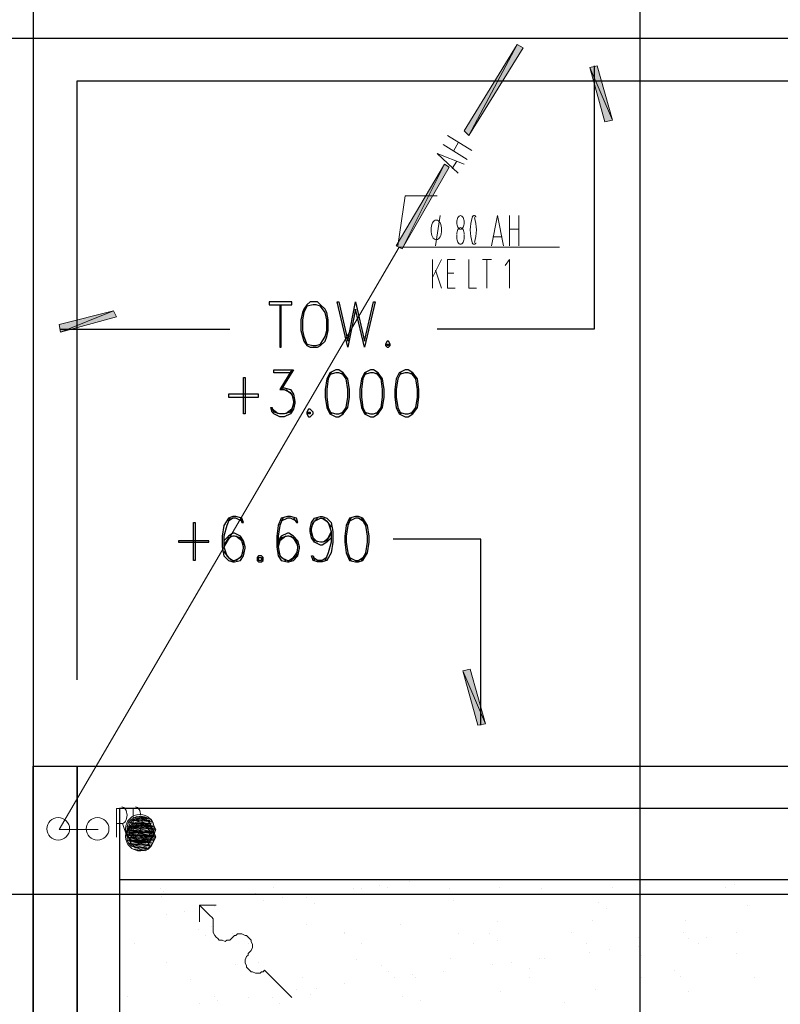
# Model space of a CAD drawing. Header units: millimetres. Extents: x 0 to 420, y 0 to 297.
# Tile 90 of 95: x 274 to 295, y 202 to 230. Entities that reach past the tile are written whole.
import ezdxf

# ---------------------------------------------------------------- set-up
doc = ezdxf.new("R2010")
doc.units = ezdxf.units.MM
doc.layers.add('FILL_000000', color=7, linetype='Continuous')
doc.layers.add('LINE_000000', color=7, linetype='Continuous')
doc.layers.add('FILL_FFFFFF', color=7, linetype='Continuous', true_color=0xffffff)
doc.layers.add('LINE_FFFFFF', color=7, linetype='Continuous', true_color=0xffffff)

msp = doc.modelspace()

# ---------------------------------------------------------------- hatches: boundary and pattern name
at = {"layer": 'FILL_000000'}
h = msp.add_hatch(color=7, dxfattribs=at)
h.dxf.hatch_style = 1
h.paths.add_polyline_path([(287.867, 229.235), (286.512, 226.695), (286.385, 226.822), (287.867, 229.235)])
h = msp.add_hatch(color=7, dxfattribs=at)
h.dxf.hatch_style = 1
h.paths.add_polyline_path([(288.036, 229.15), (287.867, 229.235), (286.512, 226.695), (288.036, 229.15)])
h = msp.add_hatch(color=7, dxfattribs=at)
h.dxf.hatch_style = 1
h.paths.add_polyline_path([(290.11, 228.642), (289.899, 228.6), (290.534, 227.118), (290.11, 228.642)])
h = msp.add_hatch(color=7, dxfattribs=at)
h.dxf.hatch_style = 1
h.paths.add_polyline_path([(289.899, 228.6), (290.534, 227.118), (290.322, 227.076), (289.899, 228.6)])
h = msp.add_hatch(color=7, dxfattribs=at)
h.dxf.hatch_style = 1
h.paths.add_polyline_path([(285.835, 225.891), (284.649, 223.52), (284.48, 223.605), (285.835, 225.891)])
h = msp.add_hatch(color=7, dxfattribs=at)
h.dxf.hatch_style = 1
h.paths.add_polyline_path([(285.962, 225.806), (285.835, 225.891), (284.649, 223.52), (285.962, 225.806)])
h = msp.add_hatch(color=7, dxfattribs=at)
h.dxf.hatch_style = 1
h.paths.add_polyline_path([(275.04, 221.403), (275.082, 221.192), (276.564, 221.784), (275.04, 221.403)])
h = msp.add_hatch(color=7, dxfattribs=at)
h.dxf.hatch_style = 1
h.paths.add_polyline_path([(275.082, 221.192), (276.564, 221.784), (276.648, 221.615), (275.082, 221.192)])
h = msp.add_hatch(color=7, dxfattribs=at)
h.dxf.hatch_style = 1
h.paths.add_polyline_path([(286.978, 210.227), (286.343, 211.709), (286.554, 211.751), (286.978, 210.227)])
h = msp.add_hatch(color=7, dxfattribs=at)
h.dxf.hatch_style = 1
h.paths.add_polyline_path([(286.766, 210.185), (286.978, 210.227), (286.343, 211.709), (286.766, 210.185)])
at = {"layer": 'FILL_FFFFFF'}
h = msp.add_hatch(color=7, dxfattribs=at)
h.dxf.hatch_style = 1
h.paths.add_polyline_path([(276.987, 207.476), (277.707, 207.349), (277.072, 207.56), (276.987, 207.476)])
h = msp.add_hatch(color=7, dxfattribs=at)
h.dxf.hatch_style = 1
h.paths.add_polyline_path([(277.072, 207.56), (277.664, 207.476), (277.156, 207.603), (277.072, 207.56)])
h = msp.add_hatch(color=7, dxfattribs=at)
h.dxf.hatch_style = 1
h.paths.add_polyline_path([(277.707, 207.349), (277.072, 207.56), (277.664, 207.476), (277.707, 207.349)])
h = msp.add_hatch(color=7, dxfattribs=at)
h.dxf.hatch_style = 1
h.paths.add_polyline_path([(277.156, 207.603), (277.622, 207.56), (277.241, 207.645), (277.156, 207.603)])
h = msp.add_hatch(color=7, dxfattribs=at)
h.dxf.hatch_style = 1
h.paths.add_polyline_path([(277.664, 207.476), (277.156, 207.603), (277.622, 207.56), (277.664, 207.476)])
h = msp.add_hatch(color=7, dxfattribs=at)
h.dxf.hatch_style = 1
h.paths.add_polyline_path([(276.945, 207.349), (277.749, 207.264), (276.987, 207.476), (276.945, 207.349)])
h = msp.add_hatch(color=7, dxfattribs=at)
h.dxf.hatch_style = 1
h.paths.add_polyline_path([(276.945, 207.264), (277.707, 207.137), (276.945, 207.349), (276.945, 207.264)])
h = msp.add_hatch(color=7, dxfattribs=at)
h.dxf.hatch_style = 1
h.paths.add_polyline_path([(277.707, 207.137), (276.945, 207.349), (277.749, 207.264), (277.707, 207.137)])
h = msp.add_hatch(color=7, dxfattribs=at)
h.dxf.hatch_style = 1
h.paths.add_polyline_path([(276.945, 207.137), (277.664, 207.052), (276.945, 207.264), (276.945, 207.137)])
h = msp.add_hatch(color=7, dxfattribs=at)
h.dxf.hatch_style = 1
h.paths.add_polyline_path([(277.664, 207.052), (276.945, 207.264), (277.707, 207.137), (277.664, 207.052)])
h = msp.add_hatch(color=7, dxfattribs=at)
h.dxf.hatch_style = 1
h.paths.add_polyline_path([(276.945, 207.179), (277.749, 207.052), (276.987, 207.264), (276.945, 207.179)])
h = msp.add_hatch(color=7, dxfattribs=at)
h.dxf.hatch_style = 1
h.paths.add_polyline_path([(276.945, 207.179), (277.749, 207.052), (276.987, 207.264), (276.945, 207.179)])
h = msp.add_hatch(color=7, dxfattribs=at)
h.dxf.hatch_style = 1
h.paths.add_polyline_path([(277.749, 207.264), (276.987, 207.476), (277.707, 207.349), (277.749, 207.264)])
h = msp.add_hatch(color=7, dxfattribs=at)
h.dxf.hatch_style = 1
h.paths.add_polyline_path([(276.987, 207.264), (277.707, 207.179), (277.072, 207.349), (276.987, 207.264)])
h = msp.add_hatch(color=7, dxfattribs=at)
h.dxf.hatch_style = 1
h.paths.add_polyline_path([(276.987, 207.264), (277.707, 207.179), (277.072, 207.349), (276.987, 207.264)])
h = msp.add_hatch(color=7, dxfattribs=at)
h.dxf.hatch_style = 1
h.paths.add_polyline_path([(277.749, 207.052), (276.987, 207.264), (277.707, 207.179), (277.749, 207.052)])
h = msp.add_hatch(color=7, dxfattribs=at)
h.dxf.hatch_style = 1
h.paths.add_polyline_path([(277.749, 207.052), (276.987, 207.264), (277.707, 207.179), (277.749, 207.052)])
h = msp.add_hatch(color=7, dxfattribs=at)
h.dxf.hatch_style = 1
h.paths.add_polyline_path([(277.072, 207.349), (277.664, 207.264), (277.114, 207.391), (277.072, 207.349)])
h = msp.add_hatch(color=7, dxfattribs=at)
h.dxf.hatch_style = 1
h.paths.add_polyline_path([(277.072, 207.349), (277.664, 207.264), (277.114, 207.391), (277.072, 207.349)])
h = msp.add_hatch(color=7, dxfattribs=at)
h.dxf.hatch_style = 1
h.paths.add_polyline_path([(277.707, 207.179), (277.072, 207.349), (277.664, 207.264), (277.707, 207.179)])
h = msp.add_hatch(color=7, dxfattribs=at)
h.dxf.hatch_style = 1
h.paths.add_polyline_path([(277.707, 207.179), (277.072, 207.349), (277.664, 207.264), (277.707, 207.179)])
h = msp.add_hatch(color=7, dxfattribs=at)
h.dxf.hatch_style = 1
h.paths.add_polyline_path([(277.114, 207.391), (277.622, 207.349), (277.241, 207.433), (277.114, 207.391)])
h = msp.add_hatch(color=7, dxfattribs=at)
h.dxf.hatch_style = 1
h.paths.add_polyline_path([(277.114, 207.391), (277.622, 207.349), (277.241, 207.433), (277.114, 207.391)])
h = msp.add_hatch(color=7, dxfattribs=at)
h.dxf.hatch_style = 1
h.paths.add_polyline_path([(277.664, 207.264), (277.114, 207.391), (277.622, 207.349), (277.664, 207.264)])
h = msp.add_hatch(color=7, dxfattribs=at)
h.dxf.hatch_style = 1
h.paths.add_polyline_path([(277.664, 207.264), (277.114, 207.391), (277.622, 207.349), (277.664, 207.264)])
h = msp.add_hatch(color=7, dxfattribs=at)
h.dxf.hatch_style = 1
h.paths.add_polyline_path([(276.945, 207.052), (277.707, 206.968), (276.945, 207.179), (276.945, 207.052)])
h = msp.add_hatch(color=7, dxfattribs=at)
h.dxf.hatch_style = 1
h.paths.add_polyline_path([(277.707, 206.968), (276.945, 207.179), (277.749, 207.052), (277.707, 206.968)])
h = msp.add_hatch(color=7, dxfattribs=at)
h.dxf.hatch_style = 1
h.paths.add_polyline_path([(276.945, 207.052), (277.707, 206.968), (276.945, 207.179), (276.945, 207.052)])
h = msp.add_hatch(color=7, dxfattribs=at)
h.dxf.hatch_style = 1
h.paths.add_polyline_path([(277.707, 206.968), (276.945, 207.179), (277.749, 207.052), (277.707, 206.968)])
h = msp.add_hatch(color=7, dxfattribs=at)
h.dxf.hatch_style = 1
h.paths.add_polyline_path([(276.987, 207.052), (277.622, 206.968), (276.945, 207.137), (276.987, 207.052)])
h = msp.add_hatch(color=7, dxfattribs=at)
h.dxf.hatch_style = 1
h.paths.add_polyline_path([(277.622, 206.968), (276.945, 207.137), (277.664, 207.052), (277.622, 206.968)])
h = msp.add_hatch(color=7, dxfattribs=at)
h.dxf.hatch_style = 1
h.paths.add_polyline_path([(276.945, 206.968), (277.664, 206.883), (276.945, 207.052), (276.945, 206.968)])
h = msp.add_hatch(color=7, dxfattribs=at)
h.dxf.hatch_style = 1
h.paths.add_polyline_path([(277.664, 206.883), (276.945, 207.052), (277.707, 206.968), (277.664, 206.883)])
h = msp.add_hatch(color=7, dxfattribs=at)
h.dxf.hatch_style = 1
h.paths.add_polyline_path([(276.945, 206.968), (277.664, 206.883), (276.945, 207.052), (276.945, 206.968)])
h = msp.add_hatch(color=7, dxfattribs=at)
h.dxf.hatch_style = 1
h.paths.add_polyline_path([(277.664, 206.883), (276.945, 207.052), (277.707, 206.968), (277.664, 206.883)])
h = msp.add_hatch(color=7, dxfattribs=at)
h.dxf.hatch_style = 1
h.paths.add_polyline_path([(277.072, 206.968), (277.537, 206.925), (276.987, 207.052), (277.072, 206.968)])
h = msp.add_hatch(color=7, dxfattribs=at)
h.dxf.hatch_style = 1
h.paths.add_polyline_path([(277.537, 206.925), (276.987, 207.052), (277.622, 206.968), (277.537, 206.925)])
h = msp.add_hatch(color=7, dxfattribs=at)
h.dxf.hatch_style = 1
h.paths.add_polyline_path([(276.987, 206.883), (277.622, 206.798), (276.945, 206.968), (276.987, 206.883)])
h = msp.add_hatch(color=7, dxfattribs=at)
h.dxf.hatch_style = 1
h.paths.add_polyline_path([(277.622, 206.798), (276.945, 206.968), (277.664, 206.883), (277.622, 206.798)])
h = msp.add_hatch(color=7, dxfattribs=at)
h.dxf.hatch_style = 1
h.paths.add_polyline_path([(276.987, 206.883), (277.622, 206.798), (276.945, 206.968), (276.987, 206.883)])
h = msp.add_hatch(color=7, dxfattribs=at)
h.dxf.hatch_style = 1
h.paths.add_polyline_path([(277.622, 206.798), (276.945, 206.968), (277.664, 206.883), (277.622, 206.798)])
h = msp.add_hatch(color=7, dxfattribs=at)
h.dxf.hatch_style = 1
h.paths.add_polyline_path([(277.072, 206.798), (277.537, 206.714), (276.987, 206.883), (277.072, 206.798)])
h = msp.add_hatch(color=7, dxfattribs=at)
h.dxf.hatch_style = 1
h.paths.add_polyline_path([(277.537, 206.714), (276.987, 206.883), (277.622, 206.798), (277.537, 206.714)])
h = msp.add_hatch(color=7, dxfattribs=at)
h.dxf.hatch_style = 1
h.paths.add_polyline_path([(277.072, 206.798), (277.537, 206.714), (276.987, 206.883), (277.072, 206.798)])
h = msp.add_hatch(color=7, dxfattribs=at)
h.dxf.hatch_style = 1
h.paths.add_polyline_path([(277.537, 206.714), (276.987, 206.883), (277.622, 206.798), (277.537, 206.714)])
h = msp.add_hatch(color=7, dxfattribs=at)
h.dxf.hatch_style = 1
h.paths.add_polyline_path([(277.453, 206.883), (277.072, 206.968), (277.537, 206.925), (277.453, 206.883)])
h = msp.add_hatch(color=7, dxfattribs=at)
h.dxf.hatch_style = 1
h.paths.add_polyline_path([(277.453, 206.671), (277.072, 206.798), (277.537, 206.714), (277.453, 206.671)])
h = msp.add_hatch(color=7, dxfattribs=at)
h.dxf.hatch_style = 1
h.paths.add_polyline_path([(277.453, 206.671), (277.072, 206.798), (277.537, 206.714), (277.453, 206.671)])

# ---------------------------------------------------------------- linework, layer by layer
at = {"layer": 'LINE_000000', "lineweight": 25}
for p, q in [((274.32, 238.802), (274.32, 85.937)), ((291.296, 231.606), (291.296, 85.937)), ((346.202, 229.404), (253.196, 229.404)), ((290.026, 228.642), (290.026, 226.441)), ((275.082, 221.276), (277.283, 221.276)), ((275.463, 221.276), (279.823, 221.276)), ((281.559, 220.133), (281.22, 219.583)), ((281.178, 218.906), (281.009, 219.033)), ((286.851, 210.185), (286.851, 212.386)), ((277.876, 205.613), (277.876, 205.613)), ((281.051, 205.655), (281.051, 205.655)), ((283.295, 205.613), (283.295, 205.613)), ((283.506, 205.613), (283.506, 205.613)), ((284.014, 205.698), (284.014, 205.698)), ((284.226, 205.655), (284.226, 205.655)), ((284.861, 205.825), (284.861, 205.825)), ((285.962, 205.613), (285.962, 205.613)), ((287.359, 205.655), (287.359, 205.655)), ((288.544, 205.613), (288.544, 205.613)), ((290.534, 205.655), (290.534, 205.655)), ((291.296, 205.74), (291.296, 205.74)), ((293.709, 205.655), (293.709, 205.655)), ((293.963, 205.74), (293.963, 205.74)), ((346.202, 205.444), (253.196, 205.444)), ((277.918, 205.401), (277.918, 205.401)), ((277.961, 205.528), (277.961, 205.528)), ((280.543, 205.486), (280.543, 205.486)), ((281.305, 205.359), (281.305, 205.359)), ((281.982, 205.359), (281.982, 205.359)), ((282.109, 205.444), (282.109, 205.444)), ((279.4, 205.105), (279.4, 205.105)), ((280.755, 205.274), (280.755, 205.274)), ((282.194, 205.19), (282.194, 205.19)), ((286.089, 205.274), (286.089, 205.274)), ((290.153, 205.232), (290.153, 205.232)), ((290.364, 205.063), (290.364, 205.063)), ((294.301, 205.147), (294.301, 205.147)), ((278.045, 204.893), (278.045, 204.893)), ((278.553, 204.978), (278.553, 204.978)), ((279.315, 204.555), (279.315, 204.555)), ((281.982, 204.597), (281.982, 204.597)), ((284.607, 204.597), (284.607, 204.597)), ((287.316, 204.682), (287.316, 204.682)), ((289.983, 204.724), (289.983, 204.724)), ((292.566, 204.724), (292.566, 204.724)), ((276.733, 204.343), (276.733, 204.343)), ((278.934, 204.47), (278.934, 204.47)), ((279.146, 204.301), (279.146, 204.301)), ((279.908, 204.343), (279.908, 204.343)), ((283.041, 204.385), (283.041, 204.385)), ((283.041, 204.343), (283.041, 204.343)), ((286.216, 204.343), (286.216, 204.343)), ((287.105, 204.343), (287.105, 204.343)), ((289.391, 204.385), (289.391, 204.385)), ((291.253, 204.258), (291.253, 204.258)), ((292.523, 204.385), (292.523, 204.385)), ((292.65, 204.216), (292.65, 204.216)), ((293.158, 204.258), (293.158, 204.258)), ((294.005, 204.385), (294.005, 204.385)), ((277.156, 204.089), (277.156, 204.089)), ((280.331, 204.089), (280.331, 204.089)), ((283.506, 204.089), (283.506, 204.089)), ((286.639, 204.089), (286.639, 204.089)), ((287.316, 204.174), (287.316, 204.174)), ((289.814, 204.089), (289.814, 204.089)), ((291.253, 204.004), (291.253, 204.004)), ((292.947, 204.089), (292.947, 204.089)), ((286.004, 203.666), (286.004, 203.666)), ((288.502, 203.666), (288.502, 203.666)), ((288.629, 203.666), (288.629, 203.666)), ((289.899, 203.835), (289.899, 203.835)), ((290.449, 203.92), (290.449, 203.92)), ((291.338, 203.75), (291.338, 203.75)), ((294.005, 203.793), (294.005, 203.793)), ((278.045, 203.539), (278.045, 203.539)), ((279.993, 203.496), (279.993, 203.496)), ((280.628, 203.539), (280.628, 203.539)), ((283.379, 203.623), (283.379, 203.623)), ((284.057, 203.454), (284.057, 203.454)), ((287.189, 203.496), (287.189, 203.496)), ((287.697, 203.539), (287.697, 203.539)), ((280.797, 203.327), (280.797, 203.327)), ((281.855, 203.115), (281.855, 203.115)), ((284.268, 203.285), (284.268, 203.285)), ((284.438, 203.115), (284.438, 203.115)), ((284.946, 203.2), (284.946, 203.2)), ((285.03, 203.115), (285.03, 203.115)), ((285.792, 203.285), (285.792, 203.285)), ((288.205, 203.369), (288.205, 203.369)), ((288.205, 203.115), (288.205, 203.115)), ((291.338, 203.115), (291.338, 203.115)), ((292.269, 203.327), (292.269, 203.327)), ((292.439, 203.158), (292.439, 203.158)), ((294.513, 203.115), (294.513, 203.115)), ((278.723, 203.073), (278.723, 203.073)), ((283.041, 202.946), (283.041, 202.946)), ((276.945, 202.607), (276.945, 202.607)), ((279.4, 202.607), (279.4, 202.607)), ((280.331, 202.565), (280.331, 202.565)), ((281.009, 202.565), (281.009, 202.565)), ((281.686, 202.777), (281.686, 202.777)), ((282.067, 202.65), (282.067, 202.65)), ((282.236, 202.819), (282.236, 202.819)), ((284.649, 202.607), (284.649, 202.607)), ((287.401, 202.734), (287.401, 202.734)), ((290.068, 202.777), (290.068, 202.777)), ((292.65, 202.734), (292.65, 202.734)), ((278.977, 202.396), (278.977, 202.396)), ((279.485, 202.48), (279.485, 202.48)), ((281.22, 202.396), (281.22, 202.396)), ((285.157, 202.48), (285.157, 202.48)), ((289.179, 202.438), (289.179, 202.438))]:
    msp.add_line(p, q, dxfattribs=at)
at = {"layer": 'LINE_000000', "lineweight": 13}
for p, q in [((285.919, 226.695), (286.597, 226.272)), ((286.47, 226.018), (285.792, 226.441)), ((286.089, 226.272), (286.216, 226.483)), ((286.173, 225.975), (286.046, 225.764)), ((285.581, 223.605), (285.708, 224.451)), ((287.655, 223.605), (287.655, 224.451)), ((287.909, 224.451), (287.909, 223.605)), ((287.655, 224.07), (287.909, 224.07)), ((286.173, 223.816), (286.173, 223.901)), ((286.385, 223.901), (286.385, 223.816)), ((287.443, 223.859), (287.189, 223.859)), ((285.496, 222.419), (285.496, 223.224)), ((285.75, 223.224), (285.496, 222.716)), ((286.893, 223.224), (287.147, 223.224)), ((287.02, 222.419), (287.02, 223.224)), ((285.581, 222.927), (285.75, 222.419)), ((286.089, 222.843), (285.919, 222.843)), ((277.368, 207.306), (277.368, 207.645)), ((275.04, 207.264), (276.14, 207.264)), ((277.114, 207.052), (277.199, 207.052)), ((280.797, 203.327), (281.559, 202.565))]:
    msp.add_line(p, q, dxfattribs=at)
at = {"layer": 'LINE_000000', "lineweight": 9}
for p, q in [((275.04, 207.264), (284.565, 223.562)), ((284.565, 223.562), (289.052, 223.562))]:
    msp.add_line(p, q, dxfattribs=at)
at = {"layer": 'LINE_000000', "lineweight": 5}
for p, q in [((277.453, 207.56), (277.199, 207.56)), ((277.664, 207.306), (276.987, 207.306)), ((277.072, 207.349), (277.029, 207.349)), ((277.622, 207.433), (277.072, 207.433)), ((277.453, 207.391), (277.199, 207.391)), ((277.453, 207.391), (277.199, 207.391)), ((277.368, 207.518), (277.326, 207.518)), ((277.368, 207.349), (277.326, 207.349)), ((277.368, 207.306), (277.326, 207.306)), ((277.368, 207.306), (277.326, 207.306)), ((277.664, 207.349), (277.622, 207.349)), ((277.664, 207.095), (276.987, 207.095)), ((277.664, 207.095), (276.987, 207.095)), ((277.072, 207.222), (277.029, 207.222)), ((277.664, 207.179), (277.029, 207.179)), ((277.072, 207.179), (277.029, 207.179)), ((277.072, 207.179), (277.029, 207.179)), ((277.072, 207.095), (277.029, 207.095)), ((277.072, 207.052), (277.029, 207.052)), ((277.072, 207.052), (277.029, 207.052)), ((277.622, 207.222), (277.072, 207.222)), ((277.622, 207.222), (277.072, 207.222)), ((277.58, 207.052), (277.072, 207.052)), ((277.368, 207.222), (277.326, 207.222)), ((277.368, 207.179), (277.326, 207.179)), ((277.368, 207.179), (277.326, 207.179)), ((277.368, 207.095), (277.326, 207.095)), ((277.368, 207.052), (277.326, 207.052)), ((277.368, 207.052), (277.326, 207.052)), ((277.664, 207.222), (277.622, 207.222)), ((277.664, 207.179), (277.622, 207.179)), ((277.664, 207.179), (277.622, 207.179)), ((277.622, 207.095), (277.622, 207.095)), ((277.664, 207.052), (277.622, 207.052)), ((277.664, 207.052), (277.622, 207.052)), ((277.664, 206.968), (277.029, 206.968)), ((277.664, 206.968), (277.029, 206.968)), ((277.072, 206.925), (277.029, 206.925)), ((277.072, 206.925), (277.029, 206.925)), ((277.58, 206.841), (277.072, 206.841)), ((277.58, 206.841), (277.072, 206.841)), ((277.368, 206.968), (277.326, 206.968)), ((277.368, 206.925), (277.326, 206.925)), ((277.368, 206.925), (277.326, 206.925)), ((277.368, 206.756), (277.326, 206.756)), ((277.368, 206.756), (277.326, 206.756)), ((277.495, 206.968), (277.41, 206.968)), ((277.495, 206.756), (277.41, 206.756)), ((277.495, 206.756), (277.41, 206.756)), ((277.622, 206.925), (277.622, 206.925)), ((277.622, 206.925), (277.622, 206.925))]:
    msp.add_line(p, q, dxfattribs=at)
at = {"layer": 'LINE_000000', "lineweight": 25}
for points in [[(330.285, 209.042), (330.285, 229.404), (274.32, 229.404), (274.32, 209.042)], [(275.548, 211.455), (275.548, 228.219), (329.057, 228.219), (329.057, 211.455)], [(290.026, 228.219), (290.026, 221.276), (285.623, 221.276)], [(281.22, 221.954), (281.22, 220.768), (281.263, 220.768), (281.263, 221.954)], [(281.559, 220.049), (281.051, 220.049), (281.051, 220.133), (281.601, 220.133), (281.263, 219.583)], [(282.66, 220.049), (282.575, 219.879), (282.533, 219.583), (282.533, 219.371), (282.575, 219.075), (282.66, 218.906)], [(282.998, 220.006), (282.871, 220.049), (282.787, 220.049), (282.617, 220.006)], [(282.956, 218.906), (283.083, 219.075), (283.125, 219.371), (283.125, 219.583), (283.083, 219.879), (282.956, 220.049)], [(283.633, 220.049), (283.549, 219.879), (283.506, 219.583), (283.506, 219.371), (283.549, 219.075), (283.633, 218.906)], [(283.972, 220.006), (283.845, 220.049), (283.76, 220.049), (283.591, 220.006)], [(283.93, 218.906), (284.057, 219.075), (284.099, 219.371), (284.099, 219.583), (284.057, 219.879), (283.93, 220.049)], [(284.607, 220.049), (284.522, 219.879), (284.48, 219.583), (284.48, 219.371), (284.522, 219.075), (284.607, 218.906)], [(284.946, 220.006), (284.819, 220.049), (284.734, 220.049), (284.565, 220.006)], [(284.903, 218.906), (285.03, 219.075), (285.073, 219.371), (285.073, 219.583), (285.03, 219.879), (284.903, 220.049)], [(281.263, 219.625), (281.347, 219.625), (281.517, 219.583), (281.601, 219.456), (281.644, 219.244), (281.644, 219.202), (281.601, 219.033), (281.517, 218.906), (281.347, 218.821), (281.22, 218.821), (281.051, 218.906), (281.009, 218.948), (280.966, 219.075), (281.009, 219.075)], [(281.22, 219.583), (281.347, 219.583), (281.517, 219.498), (281.601, 219.329)], [(281.39, 219.583), (281.559, 219.456), (281.601, 219.244), (281.601, 219.202), (281.559, 219.033), (281.39, 218.906)], [(281.601, 219.16), (281.517, 218.948), (281.347, 218.906), (281.22, 218.906), (281.051, 218.948), (281.009, 219.075)], [(282.617, 218.948), (282.787, 218.906), (282.871, 218.906), (282.998, 218.948)], [(283.591, 218.948), (283.76, 218.906), (283.845, 218.906), (283.972, 218.948)], [(284.565, 218.948), (284.734, 218.906), (284.819, 218.906), (284.946, 218.948)], [(280.12, 215.985), (280.162, 215.858), (280.204, 215.858), (280.162, 215.985), (279.993, 216.027), (279.908, 216.027), (279.781, 215.985), (279.654, 215.773), (279.612, 215.477), (279.612, 215.18), (279.654, 214.926), (279.781, 214.799), (279.908, 214.757), (279.95, 214.757), (280.12, 214.799), (280.204, 214.926), (280.247, 215.138), (280.247, 215.18), (280.204, 215.35), (280.12, 215.477), (279.95, 215.561), (279.908, 215.561), (279.781, 215.477), (279.654, 215.35)], [(279.823, 215.985), (279.739, 215.773), (279.654, 215.477), (279.654, 215.18), (279.739, 214.926), (279.866, 214.799)], [(280.162, 215.9), (279.993, 215.985), (279.908, 215.985), (279.781, 215.9)], [(281.601, 215.985), (281.686, 215.858), (281.728, 215.858), (281.686, 215.985), (281.517, 216.027), (281.432, 216.027), (281.263, 215.985), (281.178, 215.773), (281.136, 215.477), (281.136, 215.18), (281.178, 214.926), (281.263, 214.799), (281.432, 214.757), (281.474, 214.757), (281.601, 214.799), (281.728, 214.926), (281.771, 215.138), (281.771, 215.18), (281.728, 215.35), (281.601, 215.477), (281.474, 215.561), (281.432, 215.561), (281.263, 215.477), (281.178, 215.35)], [(281.305, 215.985), (281.22, 215.773), (281.178, 215.477), (281.178, 215.18), (281.22, 214.926), (281.39, 214.799)], [(281.686, 215.9), (281.517, 215.985), (281.432, 215.985), (281.263, 215.9)], [(282.66, 215.434), (282.533, 215.307), (282.406, 215.223), (282.363, 215.223), (282.194, 215.307), (282.109, 215.434), (282.067, 215.604), (282.067, 215.688), (282.109, 215.858), (282.194, 215.985), (282.363, 216.027), (282.406, 216.027), (282.533, 215.985), (282.66, 215.858), (282.702, 215.604), (282.702, 215.307), (282.66, 215.011), (282.533, 214.799), (282.406, 214.757), (282.279, 214.757), (282.152, 214.799), (282.109, 214.926), (282.152, 214.926), (282.194, 214.799)], [(282.279, 215.307), (282.152, 215.434), (282.109, 215.604), (282.109, 215.688), (282.152, 215.858), (282.279, 215.985)], [(282.109, 215.731), (282.194, 215.9), (282.363, 215.985), (282.406, 215.985), (282.533, 215.9), (282.66, 215.731)], [(282.448, 215.985), (282.575, 215.858), (282.66, 215.604), (282.66, 215.307), (282.575, 215.011), (282.49, 214.799)], [(283.21, 215.985), (283.125, 215.773), (283.083, 215.477), (283.083, 215.307), (283.125, 215.011), (283.21, 214.799)], [(283.549, 215.9), (283.422, 215.985), (283.337, 215.985), (283.168, 215.9)], [(283.506, 214.799), (283.633, 215.011), (283.676, 215.307), (283.676, 215.477), (283.633, 215.773), (283.506, 215.985)], [(282.66, 215.561), (282.533, 215.35), (282.406, 215.307), (282.363, 215.307), (282.194, 215.35), (282.109, 215.561)], [(282.66, 215.604), (282.575, 215.434), (282.448, 215.307)], [(280.204, 215.223), (280.12, 215.434), (279.95, 215.477), (279.908, 215.477), (279.781, 215.434), (279.654, 215.223)], [(279.866, 215.477), (279.739, 215.35), (279.654, 215.18)], [(279.993, 214.799), (280.162, 214.926), (280.204, 215.138), (280.204, 215.18), (280.162, 215.35), (279.993, 215.477)], [(281.728, 215.223), (281.601, 215.434), (281.474, 215.477), (281.432, 215.477), (281.263, 215.434), (281.178, 215.223)], [(281.39, 215.477), (281.22, 215.35), (281.178, 215.18)], [(281.517, 214.799), (281.686, 214.926), (281.728, 215.138), (281.728, 215.18), (281.686, 215.35), (281.517, 215.477)], [(286.851, 210.608), (286.851, 215.392), (284.395, 215.392)], [(279.654, 215.053), (279.781, 214.884), (279.908, 214.799), (279.95, 214.799), (280.12, 214.884), (280.204, 215.053)], [(281.178, 215.053), (281.263, 214.884), (281.432, 214.799), (281.474, 214.799), (281.601, 214.884), (281.728, 215.053)], [(282.533, 214.884), (282.406, 214.799), (282.279, 214.799), (282.152, 214.884)], [(283.168, 214.884), (283.337, 214.799), (283.422, 214.799), (283.549, 214.884)]]:
    msp.add_lwpolyline(points, dxfattribs=at)
at = {"layer": 'LINE_000000', "lineweight": 0}
for points in [[(287.867, 229.235), (286.512, 226.695), (286.385, 226.822), (287.867, 229.235)], [(288.036, 229.15), (287.867, 229.235), (286.512, 226.695), (288.036, 229.15)], [(290.11, 228.642), (289.899, 228.6), (290.534, 227.118), (290.11, 228.642)], [(289.899, 228.6), (290.534, 227.118), (290.322, 227.076), (289.899, 228.6)], [(285.835, 225.891), (284.649, 223.52), (284.48, 223.605), (285.835, 225.891)], [(285.962, 225.806), (285.835, 225.891), (284.649, 223.52), (285.962, 225.806)], [(275.04, 221.403), (275.082, 221.192), (276.564, 221.784), (275.04, 221.403)], [(275.082, 221.192), (276.564, 221.784), (276.648, 221.615), (275.082, 221.192)], [(286.978, 210.227), (286.343, 211.709), (286.554, 211.751), (286.978, 210.227)], [(286.766, 210.185), (286.978, 210.227), (286.343, 211.709), (286.766, 210.185)]]:
    msp.add_lwpolyline(points, close=True, dxfattribs=at)
at = {"layer": 'LINE_000000', "lineweight": 13}
for points in [[(286.216, 225.637), (285.623, 226.187), (286.385, 225.891)], [(286.607, 224.4), (286.584, 224.316), (286.568, 224.229), (286.558, 224.14), (286.554, 224.049), (286.558, 223.959), (286.568, 223.869), (286.584, 223.782), (286.607, 223.698)], [(286.711, 224.408), (286.706, 224.418), (286.701, 224.427), (286.695, 224.434), (286.689, 224.44), (286.682, 224.445), (286.675, 224.448), (286.668, 224.451), (286.66, 224.451), (286.653, 224.451), (286.645, 224.448), (286.638, 224.445), (286.632, 224.44), (286.625, 224.434), (286.619, 224.427), (286.614, 224.418), (286.609, 224.408)], [(286.671, 223.698), (286.694, 223.782), (286.71, 223.869), (286.72, 223.959), (286.724, 224.049), (286.72, 224.14), (286.71, 224.229), (286.694, 224.316), (286.671, 224.4)], [(287.147, 223.605), (287.316, 224.451), (287.486, 223.605)], [(286.385, 223.922), (286.383, 223.961), (286.377, 223.996), (286.367, 224.029), (286.354, 224.057), (286.338, 224.08), (286.32, 224.098), (286.3, 224.109), (286.279, 224.113), (286.258, 224.109), (286.238, 224.098), (286.22, 224.08), (286.204, 224.057), (286.191, 224.029), (286.182, 223.996), (286.175, 223.961), (286.173, 223.922)], [(286.173, 223.837), (286.175, 223.799), (286.182, 223.763), (286.191, 223.731), (286.204, 223.703), (286.22, 223.68), (286.238, 223.662), (286.258, 223.651), (286.279, 223.647), (286.3, 223.651), (286.32, 223.662), (286.338, 223.68), (286.354, 223.703), (286.367, 223.731), (286.377, 223.763), (286.383, 223.799), (286.385, 223.837)], [(286.609, 223.69), (286.614, 223.68), (286.619, 223.672), (286.625, 223.664), (286.632, 223.658), (286.638, 223.653), (286.645, 223.65), (286.653, 223.648), (286.66, 223.647), (286.668, 223.648), (286.675, 223.65), (286.682, 223.653), (286.689, 223.658), (286.695, 223.664), (286.701, 223.672), (286.706, 223.68), (286.711, 223.69)], [(286.131, 222.419), (285.919, 222.419), (285.919, 223.224), (286.131, 223.224)], [(286.512, 223.224), (286.512, 222.419), (286.724, 222.419)], [(287.655, 222.419), (287.655, 223.224), (287.528, 223.054)], [(276.648, 207.052), (276.648, 207.857), (276.818, 207.857)], [(276.796, 207.433), (276.826, 207.438), (276.854, 207.452), (276.879, 207.473), (276.901, 207.502), (276.919, 207.536), (276.933, 207.576), (276.942, 207.619), (276.945, 207.666), (276.942, 207.713), (276.933, 207.757), (276.919, 207.796), (276.901, 207.831), (276.879, 207.859), (276.854, 207.881), (276.826, 207.894), (276.796, 207.899)], [(277.199, 207.857), (277.114, 207.857), (277.114, 207.052)], [(277.326, 207.666), (277.323, 207.713), (277.314, 207.757), (277.3, 207.796), (277.282, 207.831), (277.26, 207.859), (277.235, 207.881), (277.207, 207.894), (277.178, 207.899)], [(276.648, 207.433), (276.818, 207.433), (276.945, 207.052)], [(277.178, 207.095), (277.207, 207.099), (277.235, 207.113), (277.26, 207.134), (277.282, 207.163), (277.3, 207.197), (277.314, 207.237), (277.323, 207.281), (277.326, 207.328)], [(278.977, 205.147), (279.273, 204.851), (279.315, 204.809), (279.358, 204.766), (279.358, 204.724), (279.358, 204.682), (279.358, 204.597), (279.358, 204.555), (279.358, 204.512), (279.358, 204.428), (279.358, 204.385), (279.4, 204.301), (279.442, 204.258), (279.485, 204.216), (279.527, 204.174), (279.569, 204.174), (279.612, 204.174), (279.696, 204.131), (279.739, 204.174), (279.823, 204.174), (279.866, 204.216), (279.908, 204.258)], [(278.977, 204.682), (278.977, 205.147), (279.442, 205.147)], [(280.797, 203.327), (280.755, 203.285), (280.712, 203.285), (280.67, 203.242), (280.585, 203.242), (280.543, 203.242), (280.458, 203.285), (280.416, 203.285), (280.374, 203.327), (280.331, 203.369), (280.289, 203.412), (280.289, 203.454), (280.247, 203.539), (280.247, 203.581), (280.247, 203.623), (280.289, 203.708), (280.331, 203.75), (280.331, 203.793), (280.374, 203.835), (280.416, 203.877), (280.458, 203.962), (280.458, 204.004), (280.458, 204.047), (280.416, 204.131), (280.416, 204.174), (280.374, 204.216), (280.331, 204.258), (280.289, 204.301), (280.247, 204.301), (280.162, 204.343), (280.12, 204.343), (280.035, 204.343), (279.993, 204.301), (279.95, 204.301), (279.908, 204.258)]]:
    msp.add_lwpolyline(points, dxfattribs=at)
at = {"layer": 'LINE_000000', "lineweight": 9}
msp.add_lwpolyline([(284.522, 223.605), (284.734, 225.002), (285.623, 225.002)], dxfattribs=at)
at = {"layer": 'LINE_000000', "lineweight": 13}
for points in [[(286.385, 224.261), (286.383, 224.299), (286.377, 224.335), (286.367, 224.367), (286.354, 224.396), (286.338, 224.419), (286.32, 224.436), (286.3, 224.447), (286.279, 224.451), (286.258, 224.447), (286.238, 224.436), (286.22, 224.419), (286.204, 224.396), (286.191, 224.367), (286.182, 224.335), (286.175, 224.299), (286.173, 224.261), (286.175, 224.222), (286.182, 224.187), (286.191, 224.154), (286.204, 224.126), (286.22, 224.103), (286.238, 224.085), (286.258, 224.074), (286.279, 224.07), (286.3, 224.074), (286.32, 224.085), (286.338, 224.103), (286.354, 224.126), (286.367, 224.154), (286.377, 224.187), (286.383, 224.222), (286.385, 224.261)], [(285.75, 224.049), (285.747, 224.105), (285.738, 224.156), (285.725, 224.203), (285.707, 224.244), (285.685, 224.277), (285.66, 224.303), (285.632, 224.319), (285.602, 224.324), (285.572, 224.319), (285.544, 224.303), (285.519, 224.277), (285.497, 224.244), (285.479, 224.203), (285.465, 224.156), (285.457, 224.105), (285.454, 224.049), (285.457, 223.994), (285.465, 223.942), (285.479, 223.895), (285.497, 223.855), (285.519, 223.821), (285.544, 223.796), (285.572, 223.78), (285.602, 223.774), (285.632, 223.78), (285.66, 223.796), (285.685, 223.821), (285.707, 223.855), (285.725, 223.895), (285.738, 223.942), (285.747, 223.994), (285.75, 224.049)], [(275.336, 207.285), (275.33, 207.349), (275.311, 207.409), (275.282, 207.463), (275.243, 207.51), (275.196, 207.548), (275.142, 207.578), (275.082, 207.596), (275.019, 207.603), (274.955, 207.596), (274.895, 207.578), (274.841, 207.548), (274.794, 207.51), (274.755, 207.463), (274.726, 207.409), (274.707, 207.349), (274.701, 207.285), (274.707, 207.221), (274.726, 207.162), (274.755, 207.108), (274.794, 207.061), (274.841, 207.022), (274.895, 206.993), (274.955, 206.974), (275.019, 206.968), (275.082, 206.974), (275.142, 206.993), (275.196, 207.022), (275.243, 207.061), (275.282, 207.108), (275.311, 207.162), (275.33, 207.221), (275.336, 207.285)], [(276.437, 207.285), (276.43, 207.349), (276.412, 207.409), (276.382, 207.463), (276.344, 207.51), (276.297, 207.548), (276.243, 207.578), (276.183, 207.596), (276.119, 207.603), (276.055, 207.596), (275.996, 207.578), (275.942, 207.548), (275.895, 207.51), (275.856, 207.463), (275.827, 207.409), (275.808, 207.349), (275.802, 207.285), (275.808, 207.221), (275.827, 207.162), (275.856, 207.108), (275.895, 207.061), (275.942, 207.022), (275.996, 206.993), (276.055, 206.974), (276.119, 206.968), (276.183, 206.974), (276.243, 206.993), (276.297, 207.022), (276.344, 207.061), (276.382, 207.108), (276.412, 207.162), (276.43, 207.221), (276.437, 207.285)]]:
    msp.add_lwpolyline(points, close=True, dxfattribs=at)
at = {"layer": 'LINE_000000', "lineweight": 25}
for points in [[(281.559, 221.954), (281.559, 222.038), (280.924, 222.038), (280.924, 221.954), (281.559, 221.954)], [(282.067, 222.038), (281.982, 221.954), (281.898, 221.827), (281.855, 221.742), (281.813, 221.53), (281.813, 221.234), (281.855, 221.065), (281.898, 220.938), (281.982, 220.811), (282.067, 220.768), (282.279, 220.768), (282.363, 220.811), (282.49, 220.938), (282.533, 221.065), (282.575, 221.234), (282.575, 221.53), (282.533, 221.742), (282.49, 221.827), (282.363, 221.954), (282.279, 222.038), (282.067, 222.038)], [(282.152, 221.954), (281.982, 221.911), (281.898, 221.742), (281.855, 221.53), (281.855, 221.234), (281.898, 221.065), (281.982, 220.853), (282.152, 220.811), (282.236, 220.811), (282.363, 220.853), (282.49, 221.065), (282.533, 221.234), (282.533, 221.53), (282.49, 221.742), (282.363, 221.911), (282.236, 221.954), (282.152, 221.954)], [(283.591, 220.768), (283.337, 221.827), (283.125, 220.768), (282.829, 222.038), (282.871, 222.038), (283.125, 220.938), (283.337, 222.038), (283.591, 220.938), (283.845, 222.038), (283.887, 222.038), (283.591, 220.768)], [(284.226, 220.938), (284.184, 220.853), (284.184, 220.811), (284.226, 220.768), (284.268, 220.768), (284.311, 220.811), (284.311, 220.853), (284.268, 220.938), (284.226, 220.938)], [(284.226, 220.853), (284.268, 220.853), (284.268, 220.811), (284.226, 220.811), (284.226, 220.853)], [(280.247, 218.906), (280.204, 218.906), (280.204, 219.922), (280.247, 219.922), (280.247, 218.906)], [(282.787, 220.133), (282.617, 220.049), (282.533, 219.879), (282.49, 219.583), (282.49, 219.371), (282.533, 219.075), (282.617, 218.906), (282.787, 218.821), (282.871, 218.821), (282.998, 218.906), (283.125, 219.075), (283.168, 219.371), (283.168, 219.583), (283.125, 219.879), (282.998, 220.049), (282.871, 220.133), (282.787, 220.133)], [(283.76, 220.133), (283.591, 220.049), (283.506, 219.879), (283.464, 219.583), (283.464, 219.371), (283.506, 219.075), (283.591, 218.906), (283.76, 218.821), (283.845, 218.821), (283.972, 218.906), (284.099, 219.075), (284.141, 219.371), (284.141, 219.583), (284.099, 219.879), (283.972, 220.049), (283.845, 220.133), (283.76, 220.133)], [(284.734, 220.133), (284.565, 220.049), (284.48, 219.879), (284.438, 219.583), (284.438, 219.371), (284.48, 219.075), (284.565, 218.906), (284.734, 218.821), (284.819, 218.821), (284.946, 218.906), (285.073, 219.075), (285.115, 219.371), (285.115, 219.583), (285.073, 219.879), (284.946, 220.049), (284.819, 220.133), (284.734, 220.133)], [(280.628, 219.371), (280.628, 219.456), (279.781, 219.456), (279.781, 219.371), (280.628, 219.371)], [(282.025, 219.033), (281.982, 218.948), (281.982, 218.906), (282.025, 218.821), (282.067, 218.821), (282.152, 218.906), (282.152, 218.948), (282.067, 219.033), (282.025, 219.033)], [(282.025, 218.948), (282.067, 218.948), (282.067, 218.906), (282.025, 218.906), (282.025, 218.948)], [(278.85, 214.799), (278.807, 214.799), (278.807, 215.858), (278.85, 215.858), (278.85, 214.799)], [(283.337, 216.027), (283.168, 215.985), (283.083, 215.773), (283.041, 215.477), (283.041, 215.307), (283.083, 215.011), (283.168, 214.799), (283.337, 214.757), (283.422, 214.757), (283.549, 214.799), (283.676, 215.011), (283.718, 215.307), (283.718, 215.477), (283.676, 215.773), (283.549, 215.985), (283.422, 216.027), (283.337, 216.027)], [(279.231, 215.307), (279.231, 215.35), (278.384, 215.35), (278.384, 215.307), (279.231, 215.307)], [(280.628, 214.926), (280.585, 214.884), (280.585, 214.799), (280.628, 214.757), (280.712, 214.757), (280.755, 214.799), (280.755, 214.884), (280.712, 214.926), (280.628, 214.926)], [(280.628, 214.884), (280.712, 214.884), (280.712, 214.799), (280.628, 214.799), (280.628, 214.884)], [(275.548, 209.042), (275.548, 128.355), (274.32, 128.355), (274.32, 209.042), (275.548, 209.042)], [(329.057, 209.042), (329.057, 207.857), (276.733, 207.857), (276.733, 134.366), (320.929, 134.366), (320.929, 205.867), (322.114, 205.867), (322.114, 133.138), (275.548, 133.138), (275.548, 209.042), (329.057, 209.042)], [(276.733, 205.867), (329.057, 205.867), (329.057, 207.857), (276.733, 207.857), (276.733, 205.867)]]:
    msp.add_lwpolyline(points, close=True, dxfattribs=at)
at = {"layer": 'LINE_000000', "lineweight": 5}
for points in [[(277.707, 207.285), (277.699, 207.366), (277.675, 207.442), (277.638, 207.51), (277.589, 207.57), (277.529, 207.619), (277.461, 207.656), (277.386, 207.679), (277.304, 207.687), (277.223, 207.679), (277.148, 207.656), (277.08, 207.619), (277.02, 207.57), (276.971, 207.51), (276.934, 207.442), (276.91, 207.366), (276.902, 207.285), (276.91, 207.204), (276.934, 207.129), (276.971, 207.06), (277.02, 207.001), (277.08, 206.952), (277.148, 206.915), (277.223, 206.891), (277.304, 206.883), (277.386, 206.891), (277.461, 206.915), (277.529, 206.952), (277.589, 207.001), (277.638, 207.06), (277.675, 207.129), (277.699, 207.204), (277.707, 207.285)], [(277.622, 207.285), (277.616, 207.349), (277.597, 207.409), (277.568, 207.463), (277.529, 207.51), (277.482, 207.548), (277.428, 207.578), (277.368, 207.596), (277.304, 207.603), (277.241, 207.596), (277.181, 207.578), (277.127, 207.548), (277.08, 207.51), (277.041, 207.463), (277.012, 207.409), (276.993, 207.349), (276.987, 207.285), (276.993, 207.221), (277.012, 207.162), (277.041, 207.108), (277.08, 207.061), (277.127, 207.022), (277.181, 206.993), (277.241, 206.974), (277.304, 206.968), (277.368, 206.974), (277.428, 206.993), (277.482, 207.022), (277.529, 207.061), (277.568, 207.108), (277.597, 207.162), (277.616, 207.221), (277.622, 207.285)], [(277.707, 207.073), (277.699, 207.155), (277.675, 207.23), (277.638, 207.298), (277.589, 207.358), (277.529, 207.407), (277.461, 207.444), (277.386, 207.468), (277.304, 207.476), (277.223, 207.468), (277.148, 207.444), (277.08, 207.407), (277.02, 207.358), (276.971, 207.298), (276.934, 207.23), (276.91, 207.155), (276.902, 207.073), (276.91, 206.992), (276.934, 206.917), (276.971, 206.849), (277.02, 206.789), (277.08, 206.74), (277.148, 206.703), (277.223, 206.679), (277.304, 206.671), (277.386, 206.679), (277.461, 206.703), (277.529, 206.74), (277.589, 206.789), (277.638, 206.849), (277.675, 206.917), (277.699, 206.992), (277.707, 207.073)], [(277.707, 207.073), (277.699, 207.155), (277.675, 207.23), (277.638, 207.298), (277.589, 207.358), (277.529, 207.407), (277.461, 207.444), (277.386, 207.468), (277.304, 207.476), (277.223, 207.468), (277.148, 207.444), (277.08, 207.407), (277.02, 207.358), (276.971, 207.298), (276.934, 207.23), (276.91, 207.155), (276.902, 207.073), (276.91, 206.992), (276.934, 206.917), (276.971, 206.849), (277.02, 206.789), (277.08, 206.74), (277.148, 206.703), (277.223, 206.679), (277.304, 206.671), (277.386, 206.679), (277.461, 206.703), (277.529, 206.74), (277.589, 206.789), (277.638, 206.849), (277.675, 206.917), (277.699, 206.992), (277.707, 207.073)], [(277.622, 207.073), (277.616, 207.137), (277.597, 207.197), (277.568, 207.251), (277.529, 207.298), (277.482, 207.337), (277.428, 207.366), (277.368, 207.385), (277.304, 207.391), (277.241, 207.385), (277.181, 207.366), (277.127, 207.337), (277.08, 207.298), (277.041, 207.251), (277.012, 207.197), (276.993, 207.137), (276.987, 207.073), (276.993, 207.01), (277.012, 206.95), (277.041, 206.896), (277.08, 206.849), (277.127, 206.81), (277.181, 206.781), (277.241, 206.762), (277.304, 206.756), (277.368, 206.762), (277.428, 206.781), (277.482, 206.81), (277.529, 206.849), (277.568, 206.896), (277.597, 206.95), (277.616, 207.01), (277.622, 207.073)], [(277.622, 207.073), (277.616, 207.137), (277.597, 207.197), (277.568, 207.251), (277.529, 207.298), (277.482, 207.337), (277.428, 207.366), (277.368, 207.385), (277.304, 207.391), (277.241, 207.385), (277.181, 207.366), (277.127, 207.337), (277.08, 207.298), (277.041, 207.251), (277.012, 207.197), (276.993, 207.137), (276.987, 207.073), (276.993, 207.01), (277.012, 206.95), (277.041, 206.896), (277.08, 206.849), (277.127, 206.81), (277.181, 206.781), (277.241, 206.762), (277.304, 206.756), (277.368, 206.762), (277.428, 206.781), (277.482, 206.81), (277.529, 206.849), (277.568, 206.896), (277.597, 206.95), (277.616, 207.01), (277.622, 207.073)]]:
    msp.add_lwpolyline(points, close=True, dxfattribs=at)
for points in [[(277.283, 207.518), (277.199, 207.518), (277.114, 207.518)], [(277.283, 207.349), (277.199, 207.349), (277.114, 207.349)], [(277.283, 207.306), (277.199, 207.306), (277.114, 207.306)], [(277.283, 207.306), (277.199, 207.306), (277.114, 207.306)], [(277.58, 207.518), (277.495, 207.518), (277.41, 207.518)], [(277.58, 207.349), (277.495, 207.349), (277.41, 207.349)], [(277.58, 207.306), (277.495, 207.306), (277.41, 207.306)], [(277.58, 207.306), (277.495, 207.306), (277.41, 207.306)], [(277.283, 207.222), (277.199, 207.222), (277.114, 207.222)], [(277.283, 207.179), (277.199, 207.179), (277.114, 207.179)], [(277.283, 207.179), (277.199, 207.179), (277.114, 207.179)], [(277.283, 207.095), (277.199, 207.095), (277.114, 207.095)], [(277.283, 207.052), (277.199, 207.052), (277.114, 207.052)], [(277.283, 207.052), (277.199, 207.052), (277.114, 207.052)], [(277.58, 207.222), (277.495, 207.222), (277.41, 207.222)], [(277.58, 207.179), (277.495, 207.179), (277.41, 207.179)], [(277.58, 207.179), (277.495, 207.179), (277.41, 207.179)], [(277.58, 207.095), (277.495, 207.095), (277.41, 207.095)], [(277.58, 207.052), (277.495, 207.052), (277.41, 207.052)], [(277.58, 207.052), (277.495, 207.052), (277.41, 207.052)], [(277.283, 206.925), (277.199, 206.925), (277.114, 206.925)], [(277.283, 206.925), (277.199, 206.925), (277.114, 206.925)], [(277.283, 206.968), (277.199, 206.968), (277.156, 206.968)], [(277.283, 206.756), (277.199, 206.756), (277.156, 206.756)], [(277.283, 206.756), (277.199, 206.756), (277.156, 206.756)], [(277.58, 206.925), (277.495, 206.925), (277.41, 206.925)], [(277.58, 206.925), (277.495, 206.925), (277.41, 206.925)]]:
    msp.add_lwpolyline(points, dxfattribs=at)
at = {"layer": 'LINE_FFFFFF', "lineweight": 0}
for points in [[(276.987, 207.476), (277.707, 207.349), (277.072, 207.56), (276.987, 207.476)], [(277.072, 207.56), (277.664, 207.476), (277.156, 207.603), (277.072, 207.56)], [(277.707, 207.349), (277.072, 207.56), (277.664, 207.476), (277.707, 207.349)], [(277.156, 207.603), (277.622, 207.56), (277.241, 207.645), (277.156, 207.603)], [(277.664, 207.476), (277.156, 207.603), (277.622, 207.56), (277.664, 207.476)], [(276.945, 207.349), (277.749, 207.264), (276.987, 207.476), (276.945, 207.349)], [(276.945, 207.264), (277.707, 207.137), (276.945, 207.349), (276.945, 207.264)], [(277.707, 207.137), (276.945, 207.349), (277.749, 207.264), (277.707, 207.137)], [(276.945, 207.137), (277.664, 207.052), (276.945, 207.264), (276.945, 207.137)], [(277.664, 207.052), (276.945, 207.264), (277.707, 207.137), (277.664, 207.052)], [(276.945, 207.179), (277.749, 207.052), (276.987, 207.264), (276.945, 207.179)], [(276.945, 207.179), (277.749, 207.052), (276.987, 207.264), (276.945, 207.179)], [(277.749, 207.264), (276.987, 207.476), (277.707, 207.349), (277.749, 207.264)], [(276.987, 207.264), (277.707, 207.179), (277.072, 207.349), (276.987, 207.264)], [(276.987, 207.264), (277.707, 207.179), (277.072, 207.349), (276.987, 207.264)], [(277.749, 207.052), (276.987, 207.264), (277.707, 207.179), (277.749, 207.052)], [(277.749, 207.052), (276.987, 207.264), (277.707, 207.179), (277.749, 207.052)], [(277.072, 207.349), (277.664, 207.264), (277.114, 207.391), (277.072, 207.349)], [(277.072, 207.349), (277.664, 207.264), (277.114, 207.391), (277.072, 207.349)], [(277.707, 207.179), (277.072, 207.349), (277.664, 207.264), (277.707, 207.179)], [(277.707, 207.179), (277.072, 207.349), (277.664, 207.264), (277.707, 207.179)], [(277.114, 207.391), (277.622, 207.349), (277.241, 207.433), (277.114, 207.391)], [(277.114, 207.391), (277.622, 207.349), (277.241, 207.433), (277.114, 207.391)], [(277.664, 207.264), (277.114, 207.391), (277.622, 207.349), (277.664, 207.264)], [(277.664, 207.264), (277.114, 207.391), (277.622, 207.349), (277.664, 207.264)], [(276.945, 207.052), (277.707, 206.968), (276.945, 207.179), (276.945, 207.052)], [(277.707, 206.968), (276.945, 207.179), (277.749, 207.052), (277.707, 206.968)], [(276.945, 207.052), (277.707, 206.968), (276.945, 207.179), (276.945, 207.052)], [(277.707, 206.968), (276.945, 207.179), (277.749, 207.052), (277.707, 206.968)], [(276.987, 207.052), (277.622, 206.968), (276.945, 207.137), (276.987, 207.052)], [(277.622, 206.968), (276.945, 207.137), (277.664, 207.052), (277.622, 206.968)], [(276.945, 206.968), (277.664, 206.883), (276.945, 207.052), (276.945, 206.968)], [(277.664, 206.883), (276.945, 207.052), (277.707, 206.968), (277.664, 206.883)], [(276.945, 206.968), (277.664, 206.883), (276.945, 207.052), (276.945, 206.968)], [(277.664, 206.883), (276.945, 207.052), (277.707, 206.968), (277.664, 206.883)], [(277.072, 206.968), (277.537, 206.925), (276.987, 207.052), (277.072, 206.968)], [(277.537, 206.925), (276.987, 207.052), (277.622, 206.968), (277.537, 206.925)], [(276.987, 206.883), (277.622, 206.798), (276.945, 206.968), (276.987, 206.883)], [(277.622, 206.798), (276.945, 206.968), (277.664, 206.883), (277.622, 206.798)], [(276.987, 206.883), (277.622, 206.798), (276.945, 206.968), (276.987, 206.883)], [(277.622, 206.798), (276.945, 206.968), (277.664, 206.883), (277.622, 206.798)], [(277.072, 206.798), (277.537, 206.714), (276.987, 206.883), (277.072, 206.798)], [(277.537, 206.714), (276.987, 206.883), (277.622, 206.798), (277.537, 206.714)], [(277.072, 206.798), (277.537, 206.714), (276.987, 206.883), (277.072, 206.798)], [(277.537, 206.714), (276.987, 206.883), (277.622, 206.798), (277.537, 206.714)], [(277.453, 206.883), (277.072, 206.968), (277.537, 206.925), (277.453, 206.883)], [(277.453, 206.671), (277.072, 206.798), (277.537, 206.714), (277.453, 206.671)], [(277.453, 206.671), (277.072, 206.798), (277.537, 206.714), (277.453, 206.671)]]:
    msp.add_lwpolyline(points, close=True, dxfattribs=at)
for points in [[(277.622, 207.56), (277.241, 207.645), (277.537, 207.603), (277.326, 207.645)], [(277.622, 207.349), (277.241, 207.433), (277.537, 207.391), (277.326, 207.476)], [(277.622, 207.349), (277.241, 207.433), (277.537, 207.391), (277.326, 207.476)], [(277.241, 206.883), (277.326, 206.841), (277.156, 206.925), (277.453, 206.883), (277.072, 206.968)], [(277.241, 206.671), (277.326, 206.671), (277.114, 206.714), (277.453, 206.671), (277.072, 206.798)], [(277.241, 206.671), (277.326, 206.671), (277.114, 206.714), (277.453, 206.671), (277.072, 206.798)]]:
    msp.add_lwpolyline(points, dxfattribs=at)

doc.saveas('drawing.dxf')
